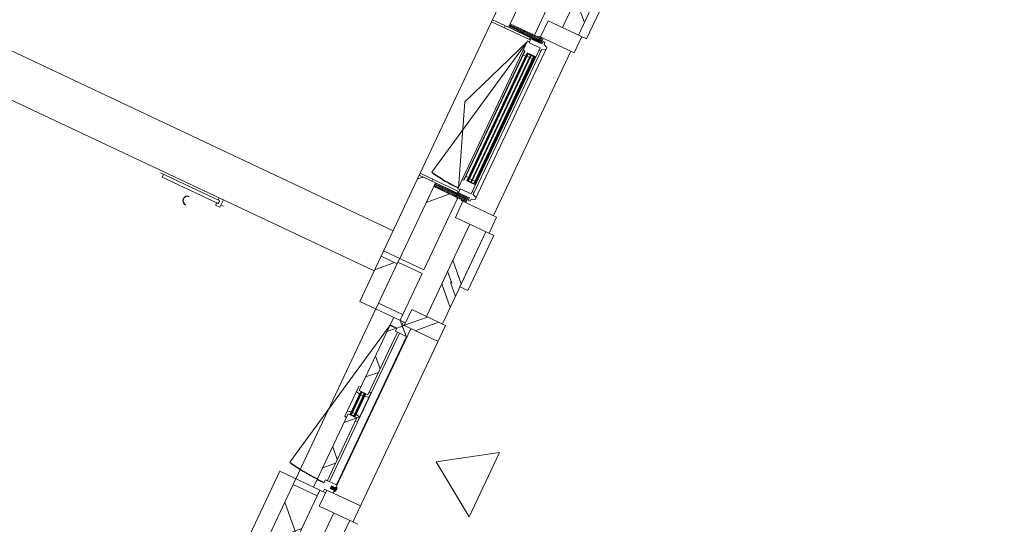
# Model space of a CAD drawing. Header units: metres. Extents: x 136266 to 136452, y 453403 to 453560.
# Tile 18 of 133: x 136334.01 to 136339.56, y 453494.99 to 453497.83. Entities that reach past the tile are written whole.
import ezdxf

# ---------------------------------------------------------------- set-up
doc = ezdxf.new("R2010")
doc.units = ezdxf.units.M
for name, color, linetype, lineweight in [('A-DETL-BEBOUWING', 253, 'Continuous', 9), ('A-DETL-GENF', 92, 'Continuous', 5), ('A-DETL-GENF-4', 252, 'Continuous', 9), ('A-FLOR', 192, 'Continuous', 5)]:
    doc.layers.add(name, color=color, linetype=linetype, lineweight=lineweight)
pattern_1 = [(45.00000000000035, (-4.292814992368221e-10, -2.517481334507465e-09), (-141.4213562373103, 141.4213562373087), []), (135.0000000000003, (-4.292814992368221e-10, -2.517481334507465e-09), (-141.4213562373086, -141.4213562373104), [])]
pattern_2 = [(45.00000000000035, (-4.292814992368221e-10, -2.502929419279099e-09), (-141.4213562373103, 141.4213562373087), []), (135.0000000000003, (-4.292814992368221e-10, -2.502929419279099e-09), (-141.4213562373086, -141.4213562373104), [])]
pattern_3 = [(44.99999999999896, (-2.204615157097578e-09, -1.753505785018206e-09), (-141.421356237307, 141.421356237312), [])]
pattern_4 = [(90, (0, 0), (-400, 2.449293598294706e-14), [])]

# ---------------------------------------------------------------- blocks, each defined once
blk = doc.blocks.new('859-DO-0010 29-09-2022')
at = {"layer": 'A-DETL-BEBOUWING'}
h = blk.add_hatch(dxfattribs=at)
h.set_pattern_fill('FP_100', color=256, angle=44.99999999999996, style=0, pattern_type=2)
h.set_pattern_definition([(44.99999999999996, (1199.999805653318, -7.958078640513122e-13), (-282.8427124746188, 282.8427124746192), [])])
h.paths.add_polyline_path([(57610.00000000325, 57129.99999999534), (57610.00000000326, 57601.7500058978), (57510.00000000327, 57601.7500058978), (57510.00000000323, 57129.99999999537)])
h.paths.add_polyline_path([(57610.00000000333, 58570.7500058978), (57610.00000000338, 59401.77384474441), (57510.00000000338, 59401.77384474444), (57510.00000000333, 58570.75000589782)])
h.paths.add_polyline_path([(57610.00000000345, 60370.77384474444), (57610.0000000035, 61201.77384474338), (57510.00000000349, 61201.7738447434), (57510.00000000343, 60370.77384474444), (57573.00000000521, 60370.77384474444)])
h.paths.add_polyline_path([(57510.00000000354, 62170.7738447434), (57610.00000000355, 62170.7738447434), (57610.00000000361, 63001.75000589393), (57510.00000000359, 63001.75000589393), (57510.00000000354, 62192.7738447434)])
h.paths.add_polyline_path([(57573.00000000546, 63970.75000589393), (57610.00000000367, 63970.75000589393), (57610.00000000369, 64329.99999999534), (57510.00000000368, 64329.99999999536), (57510.00000000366, 63970.75000589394)])
h = blk.add_hatch(dxfattribs=at)
h.set_pattern_fill('FP_1504', color=256, angle=44.99999999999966, style=0, pattern_type=2)
h.set_pattern_definition([(134.9999999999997, (57760.00045066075, 60730.00025249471), (-299.9546965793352, -299.9546965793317), []), (224.9999999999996, (57760.00045066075, 60730.00025249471), (299.9546965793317, -299.9546965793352), [])])
h.paths.add_polyline_path([(57760.00000000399, 57129.99999999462), (57760.00000000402, 57579.7500058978), (57610.00000000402, 57579.75000589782), (57610.00000000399, 57129.99999999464)])
h.paths.add_polyline_path([(57610.00000000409, 58592.7500058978), (57760.00000000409, 58592.7500058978), (57760.00000000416, 59379.77384474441), (57610.00000000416, 59379.77384474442), (57610.00000000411, 58869.75696925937)])
h.paths.add_polyline_path([(57760.00000000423, 60392.77384474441), (57760.0000000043, 61179.77384474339), (57610.00000000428, 61179.77384474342), (57610.00000000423, 60392.77384474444)])
h.paths.add_polyline_path([(57760.00000000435, 62192.77384474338), (57760.00000000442, 62979.75000589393), (57610.00000000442, 62979.75000589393), (57610.00000000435, 62192.7738447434)])
h.paths.add_polyline_path([(57760.0000000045, 63992.75000589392), (57760.00000000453, 64329.99999999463), (57610.00000000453, 64329.99999999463), (57610.0000000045, 63992.75000589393)])
h = blk.add_hatch(dxfattribs=at)
h.set_pattern_fill('FP_1499', color=256, angle=45.00000000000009, style=0, pattern_type=2)
h.set_pattern_definition([(135.0000000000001, (57985.00041422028, 60730.00025249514), (-282.8427124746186, -282.8427124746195), []), (135.0000000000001, (57985.0004142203, 61930.00005814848), (-282.8427124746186, -282.8427124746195), [])])
h.paths.add_polyline_path([(57984.9747007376, 57129.99999999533), (57985.00000000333, 57129.99999999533), (57984.9747007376, 57473.75000589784), (57885.00000000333, 57473.75000589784), (57885.00000000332, 57129.99999999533), (57935.00000000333, 57129.99999999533)])
h.paths.add_polyline_path([(57885.00000000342, 58698.75000589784), (57985.00000000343, 58698.75000589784), (57984.9747007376, 59273.76192532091), (57885.00000000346, 59273.76192532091), (57885.00000000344, 58869.75696925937)])
h.paths.add_polyline_path([(57935.00000000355, 60498.76192532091), (57985.00000000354, 60498.76192532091), (57984.9747007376, 61073.773844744), (57885.00000000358, 61073.773844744), (57885.00000000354, 60498.76192532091)])
h.paths.add_polyline_path([(57985.00000000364, 62298.773844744), (57984.9747007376, 62873.75000589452), (57885.00000000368, 62873.75000589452), (57885.00000000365, 62298.773844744), (57984.9747007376, 62298.773844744)])
h.paths.add_polyline_path([(57885.00000000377, 64098.75000589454), (57985.00000000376, 64098.75000589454), (57984.9747007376, 64329.9999999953), (57885.00000000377, 64329.99999999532), (57885.00000000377, 64265.77040051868)])
h = blk.add_hatch(dxfattribs=at)
h.set_pattern_fill('FP_1487', color=256, style=0, pattern_type=2)
h.set_pattern_definition(pattern_4)
h.paths.add_polyline_path([(57745.00000000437, 58558.25000589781), (57745.00000000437, 58570.7500058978), (57510.00000000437, 58570.75000589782), (57510.00000000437, 58558.25000589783), (57610.00000000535, 58558.25000589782)])
h = blk.add_hatch(dxfattribs=at)
h.set_pattern_fill('FP_1186', color=256, angle=180, style=0, pattern_type=2)
h.set_pattern_definition([(360, (57608.47600000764, 58543.98199229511), (0, -50.8), [50.8, 0, 0, 0]), (360, (57608.47600000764, 58549.06199229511), (0, -50.8), [50.8, 0, 0, 0]), (360, (57608.47600000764, 58554.1419922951), (0, -50.8), [50.8, 0, 0, 0]), (360, (57608.47600000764, 58559.2219922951), (0, -50.8), [50.8, 0, 0, 0]), (360, (57608.47600000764, 58564.30199229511), (0, -50.8), [50.8, 0, 0, 0]), (360, (57608.47600000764, 58569.38199229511), (0, -50.8), [50.8, 0, 0, 0]), (360, (57608.47600000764, 58574.4619922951), (0, -50.8), [50.8, 0, 0, 0]), (360, (57608.47600000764, 58579.5419922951), (0, -50.8), [50.8, 0, 0, 0]), (360, (57608.47600000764, 58584.62199229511), (0, -50.8), [50.8, 0, 0, 0]), (360, (57608.47600000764, 58589.70199229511), (0, -50.8), [50.8, 0, 0, 0])])
h.paths.add_polyline_path([(57800.91967225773, 58592.7500058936), (57610.00000000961, 58592.7500058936), (57610.00000000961, 58570.75000589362), (57813.00000000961, 58570.75000589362), (57813.00000000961, 58592.7500058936)])
h = blk.add_hatch(color=256, dxfattribs=at)
h.paths.add_polyline_path([(57815.500000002, 57690.75000589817), (57815.50000000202, 57704.75000589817), (57811.50000000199, 57704.75000589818), (57811.50000000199, 57690.75000589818)])
h.paths.add_polyline_path([(57769.50000000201, 57690.75000589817), (57769.50000000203, 57704.75000589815), (57765.50000000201, 57704.75000589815), (57765.50000000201, 57690.75000589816)])
h.paths.add_polyline_path([(57815.50000000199, 58467.75000589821), (57815.50000000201, 58481.75000589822), (57811.50000000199, 58481.75000589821), (57811.50000000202, 58467.75000589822)])
h.paths.add_polyline_path([(57769.50000000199, 58467.75000589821), (57769.50000000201, 58481.7500058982), (57765.50000000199, 58481.7500058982), (57765.50000000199, 58467.75000589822)])
for points in [[(57773.50000000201, 57690.75000589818), (57773.500000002, 58481.75000589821), (57769.50000000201, 58481.7500058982), (57769.50000000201, 57690.75000589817)], [(57792.50000000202, 57690.75000589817), (57792.500000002, 58481.7500058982), (57788.50000000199, 58481.75000589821), (57788.50000000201, 57690.75000589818)], [(57811.50000000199, 57690.75000589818), (57811.50000000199, 58481.75000589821), (57807.50000000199, 58481.7500058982), (57807.500000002, 57690.75000589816)], [(57738.99999999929, 56216.74999999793), (57738.99999999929, 56355.74999999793), (57734.99999999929, 56355.74999999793), (57734.99999999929, 56216.74999999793)], [(57757.99999999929, 56216.74999999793), (57757.99999999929, 56355.74999999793), (57753.99999999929, 56355.74999999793), (57753.99999999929, 56216.74999999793)], [(57842.99999999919, 55790.76564028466), (57842.9999999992, 55806.73435970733), (57807.9999999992, 55806.73435970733), (57807.99999999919, 55790.76564028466)], [(57839.99999999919, 55783.74999999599), (57839.9999999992, 55813.749999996), (57834.99999999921, 55813.749999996), (57834.9999999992, 55783.74999999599)]]:
    blk.add_hatch(color=256, dxfattribs=at).paths.add_polyline_path(points)
h = blk.add_hatch(dxfattribs=at)
h.set_pattern_fill('FP_1487', color=256, style=0, pattern_type=2)
h.set_pattern_definition(pattern_4)
h.paths.add_polyline_path([(57745.0000000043, 57601.75000589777), (57745.00000000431, 57614.25000589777), (57510.00000000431, 57614.2500058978), (57510.00000000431, 57601.75000589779), (57610.00000000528, 57601.75000589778)])
h = blk.add_hatch(dxfattribs=at)
h.set_pattern_fill('FP_1187', color=256, angle=180, style=0, pattern_type=2)
h.set_pattern_definition([(360, (57608.4760000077, 57628.51799229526), (0, 50.8), [50.8, 0, 0, 0]), (360, (57608.4760000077, 57623.43799229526), (0, 50.8), [50.8, 0, 0, 0]), (360, (57608.4760000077, 57618.35799229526), (0, 50.8), [50.8, 0, 0, 0]), (360, (57608.4760000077, 57613.27799229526), (0, 50.8), [50.8, 0, 0, 0]), (360, (57608.4760000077, 57608.19799229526), (0, 50.8), [50.8, 0, 0, 0]), (360, (57608.4760000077, 57603.11799229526), (0, 50.8), [50.8, 0, 0, 0]), (360, (57608.4760000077, 57598.03799229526), (0, 50.8), [50.8, 0, 0, 0]), (360, (57608.4760000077, 57592.95799229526), (0, 50.8), [50.8, 0, 0, 0]), (360, (57608.4760000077, 57587.87799229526), (0, 50.8), [50.8, 0, 0, 0]), (360, (57608.4760000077, 57582.79799229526), (0, 50.8), [50.8, 0, 0, 0])])
h.paths.add_polyline_path([(57813.00000000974, 57601.75000589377), (57610.00000000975, 57601.75000589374), (57610.00000000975, 57579.75000589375), (57813.00000000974, 57579.75000589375)])
h = blk.add_hatch(dxfattribs=at)
h.set_pattern_fill('FP_323', color=256, angle=44.99999999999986, style=0, pattern_type=2)
h.set_pattern_definition([(134.9999999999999, (57985.00041422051, 54429.99985860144), (-282.8427124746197, -282.8427124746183), []), (134.9999999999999, (57984.99970711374, 55630.00037136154), (-282.8427124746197, -282.8427124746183), [])])
h.paths.add_polyline_path([(57984.9747007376, 51729.99999999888), (57984.99999999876, 51729.99999999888), (57984.9747007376, 52073.74999999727), (57884.99999999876, 52073.74999999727), (57884.99999999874, 51729.99999999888), (57934.99999999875, 51729.99999999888)])
h.paths.add_polyline_path([(57934.99999999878, 53298.74999999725), (57984.99999999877, 53298.74999999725), (57984.9747007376, 53873.74999999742), (57884.99999999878, 53873.74999999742), (57884.99999999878, 53298.74999999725)])
h.paths.add_polyline_path([(57984.99999999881, 55098.7499999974), (57984.9747007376, 55346.44999999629), (57965.99999999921, 55346.44999999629), (57965.99999999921, 55556.44999999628), (57984.99999999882, 55556.44999999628), (57984.9747007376, 55673.7499999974), (57884.99999999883, 55673.7499999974), (57884.99999999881, 55098.7499999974), (57984.9747007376, 55098.7499999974)])
h.paths.add_polyline_path([(57984.9747007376, 56898.74999999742), (57984.99999999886, 56898.74999999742), (57984.9747007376, 57129.99999999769), (57884.99999999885, 57129.99999999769), (57884.99999999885, 56898.74999999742), (57934.99999999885, 56898.74999999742)])
h = blk.add_hatch(dxfattribs=at)
h.set_pattern_fill('FP_100', color=256, angle=44.99999999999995, style=0, pattern_type=2)
h.set_pattern_definition([(44.99999999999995, (1199.999805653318, -1.13686837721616e-12), (-282.8427124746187, 282.8427124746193), [])])
h.paths.add_polyline_path([(57609.99999999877, 56815.7499999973), (57609.99999999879, 57096.69556781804), (57509.99999999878, 57096.69556781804), (57509.99999999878, 56815.7499999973)])
h = blk.add_hatch(dxfattribs=at)
h.set_pattern_fill('FP_843', color=256, angle=44.99999999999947, style=0, pattern_type=2)
h.set_pattern_definition([(134.9999999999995, (57759.9997435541, 54418.39270078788), (-299.9546965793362, -299.9546965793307), []), (224.9999999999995, (57759.9997435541, 54418.39270078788), (299.9546965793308, -299.9546965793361), [])])
h.paths.add_polyline_path([(57609.9999999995, 51729.99999999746), (57759.99999999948, 51729.99999999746), (57759.9999999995, 52179.74999999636), (57609.99999999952, 52179.74999999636), (57609.99999999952, 52124.74018018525)])
h.paths.add_polyline_path([(57759.99999999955, 53192.74999999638), (57759.99999999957, 53979.74999999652), (57609.99999999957, 53979.74999999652), (57609.99999999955, 53192.74999999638)])
h.paths.add_polyline_path([(57759.99999999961, 54992.74999999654), (57759.99999999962, 55721.74999999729), (57609.99999999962, 55721.74999999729), (57609.9999999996, 54992.74999999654)])
h.paths.add_polyline_path([(57609.99999999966, 56850.74999999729), (57759.99999999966, 56850.74999999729), (57759.99999999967, 57106.7849177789), (57609.99999999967, 57106.7849177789), (57609.99999999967, 57071.08582550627)])
h = blk.add_hatch(dxfattribs=at)
h.set_pattern_fill('FP_1329', color=256, angle=-90.00000000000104, style=0, pattern_type=2)
h.set_pattern_definition(pattern_3)
h.paths.add_polyline_path([(57759.99999999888, 56815.74999999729), (57759.99999999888, 56850.74999999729), (57609.99999999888, 56850.7499999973), (57609.99999999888, 56815.74999999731)])
h = blk.add_hatch(dxfattribs=at)
h.set_pattern_fill('FP_957', color=256, style=0, pattern_type=2)
h.set_pattern_definition([(45, (-1.236912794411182e-09, -2.641172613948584e-09), (-282.842712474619, 282.842712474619), []), (45, (1199.999999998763, -2.641172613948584e-09), (-282.842712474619, 282.842712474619), [])])
h.paths.add_polyline_path([(58004.99999999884, 56798.74999999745), (58004.99999999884, 56898.74999999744), (57794.99999999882, 56898.74999999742), (57794.99999999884, 56798.74999999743), (57984.9747007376, 56798.74999999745)])
h = blk.add_hatch(dxfattribs=at)
h.set_pattern_fill('FP_952', color=256, angle=-89.99999999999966, style=0, pattern_type=2)
h.set_pattern_definition(pattern_1)
h.paths.add_polyline_path([(57762.99999999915, 56748.74999999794), (57834.99999999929, 56748.74999999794), (57834.99999999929, 56798.74999999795), (57780.99999999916, 56798.74999999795), (57780.99999999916, 56815.74999999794), (57720.99999999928, 56815.74999999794), (57720.99999999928, 56768.74999999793), (57762.99999999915, 56768.74999999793)])
h = blk.add_hatch(dxfattribs=at)
h.set_pattern_fill('FP_953', color=256, angle=-89.99999999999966, style=0, pattern_type=2)
h.set_pattern_definition(pattern_2)
h.paths.add_polyline_path([(57762.99999999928, 55806.74999999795), (57762.99999999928, 55823.74999999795), (57774.99999999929, 55823.74999999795), (57774.99999999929, 56213.74999999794), (57720.9999999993, 56213.74999999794), (57720.99999999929, 55806.74999999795)])
h.paths.add_polyline_path([(57774.99999999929, 56358.74999999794), (57774.99999999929, 56748.74999999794), (57762.99999999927, 56748.74999999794), (57762.99999999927, 56765.74999999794), (57720.99999999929, 56765.74999999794), (57720.99999999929, 56358.74999999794)])
h = blk.add_hatch(dxfattribs=at)
h.set_pattern_fill('FP_953', color=256, angle=-89.99999999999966, style=0, pattern_type=2)
h.set_pattern_definition(pattern_2)
h.paths.add_polyline_path([(57720.99999999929, 56190.27022418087), (57720.99999999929, 56213.74999999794), (57730.99999999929, 56213.74999999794), (57730.99999999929, 56230.74999999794), (57708.99999999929, 56224.85511776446), (57708.99999999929, 56193.48561449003)])
h.paths.add_polyline_path([(57774.99999999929, 56194.74999999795), (57786.99999999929, 56197.96539030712), (57786.99999999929, 56224.05127018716), (57761.99999999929, 56230.74999999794), (57761.99999999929, 56213.74999999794), (57774.99999999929, 56213.74999999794)])
h.paths.add_polyline_path([(57730.99999999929, 56341.74999999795), (57730.99999999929, 56358.74999999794), (57720.99999999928, 56358.74999999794), (57720.99999999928, 56382.22977581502), (57708.99999999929, 56379.01438550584), (57708.99999999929, 56347.64488223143)])
h.paths.add_polyline_path([(57761.99999999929, 56341.74999999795), (57786.99999999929, 56348.44872980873), (57786.99999999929, 56374.53460968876), (57774.99999999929, 56377.74999999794), (57774.99999999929, 56358.74999999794), (57761.99999999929, 56358.74999999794)])
h = blk.add_hatch(color=256, dxfattribs=at)
h.paths.add_polyline_path([(57734.99999999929, 56216.74999999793), (57734.99999999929, 56230.74999999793), (57730.9999999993, 56230.74999999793), (57730.9999999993, 56216.74999999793)])
h.paths.add_polyline_path([(57761.99999999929, 56216.74999999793), (57761.99999999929, 56230.74999999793), (57757.99999999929, 56230.74999999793), (57757.99999999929, 56216.74999999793)])
h.paths.add_polyline_path([(57730.9999999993, 56341.74999999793), (57734.99999999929, 56341.74999999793), (57734.99999999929, 56355.74999999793), (57730.9999999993, 56355.74999999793)])
h.paths.add_polyline_path([(57761.99999999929, 56341.74999999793), (57761.99999999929, 56355.74999999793), (57757.99999999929, 56355.74999999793), (57757.99999999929, 56341.74999999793)])
h = blk.add_hatch(dxfattribs=at)
h.set_pattern_fill('FP_952', color=256, angle=-89.99999999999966, style=0, pattern_type=2)
h.set_pattern_definition(pattern_1)
h.paths.add_polyline_path([(57780.99999999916, 55756.74999999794), (57780.99999999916, 55773.74999999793), (57834.99999999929, 55773.74999999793), (57834.99999999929, 55823.74999999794), (57762.99999999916, 55823.74999999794), (57762.99999999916, 55803.74999999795), (57720.99999999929, 55803.74999999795), (57720.99999999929, 55756.74999999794)])
h = blk.add_hatch(dxfattribs=at)
h.set_pattern_fill('FP_100', color=256, angle=44.99999999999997, style=0, pattern_type=2)
h.set_pattern_definition([(44.99999999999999, (1199.999805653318, -4.547473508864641e-13), (-282.8427124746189, 282.8427124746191), [])])
h.paths.add_polyline_path([(57573.00000000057, 54970.74999999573), (57610.00000000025, 54970.74999999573), (57610.00000000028, 55756.74999999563), (57510.00000000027, 55756.74999999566), (57510.00000000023, 54970.74999999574)])
h = blk.add_hatch(dxfattribs=at)
h.set_pattern_fill('FP_1329', color=256, angle=-90.00000000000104, style=0, pattern_type=2)
h.set_pattern_definition(pattern_3)
h.paths.add_polyline_path([(57759.99999999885, 55721.74999999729), (57759.99999999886, 55756.7499999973), (57609.99999999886, 55756.7499999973), (57609.99999999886, 55721.74999999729)])
for centre, radius, start in [((57739.50000000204, 58541.75000589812), 911.0000000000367, 258.9999999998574), ((56387.99999998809, 56914.08749338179), 25.00000000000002, 90), ((57720.99999999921, 56763.74999999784), 954.9999999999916, 258.9999999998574)]:
    blk.add_arc(centre, radius, start, 270)
for p, q in [((57510.00000000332, 59401.77384474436), (57510.00000000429, 58558.25000589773)), ((57610.00000000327, 58592.75000589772), (57610.00000000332, 59379.77384474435)), ((57760.00000000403, 58592.75000589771), (57760.00000000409, 59379.77384474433)), ((58035.00000000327, 58698.75000589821), (58035.0000000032, 59373.75000589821)), ((57885.0000000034, 59273.76192532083), (57885.00000000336, 58698.75000589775)), ((57985.00000000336, 58698.75000589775), (57985.0000000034, 59273.76192532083)), ((57795.00000000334, 58698.75000589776), (57795.00000000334, 58598.75000589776)), ((58034.98843431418, 58698.75000589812), (57795.00000000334, 58698.75000589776)), ((58005.00000000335, 58598.75000589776), (58005.00000000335, 58698.75000589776)), ((57510.00000000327, 58570.75000589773), (57610.00000000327, 58570.75000589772)), ((57745.00000000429, 58558.25000589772), (57745.00000000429, 58570.75000589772)), ((57784.99999999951, 58592.75000589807), (57784.99999999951, 58598.75000589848)), ((57784.99999999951, 58598.75000589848), (58005.00000000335, 58598.75000589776)), ((57784.99999999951, 58565.75000589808), (57784.99999999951, 58570.75000589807)), ((57831.50000000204, 58580.75000589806), (57819.50000000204, 58580.75000589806)), ((57819.50000000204, 58580.75000589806), (57819.50000000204, 58565.75000589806)), ((57831.50000000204, 58568.75000589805), (57831.50000000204, 58580.75000589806)), ((57853.50000000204, 58560.75000589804), (57831.50000000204, 58568.75000589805)), ((57984.99999999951, 58598.75000589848), (57984.99999999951, 57573.75000589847)), ((57510.00000000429, 58558.25000589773), (57745.00000000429, 58558.25000589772)), ((57739.50000000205, 58541.75000589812), (57565.67300521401, 57647.48764177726)), ((57565.67300521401, 58086.2500058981), (57739.50000000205, 58541.75000589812)), ((57751.50000000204, 58546.75000589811), (57739.50000000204, 58546.75000589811)), ((57739.50000000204, 58546.75000589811), (57739.50000000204, 57625.7500058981)), ((57751.50000000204, 58565.75000589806), (57751.50000000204, 58541.75000589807)), ((57819.50000000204, 58565.75000589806), (57751.50000000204, 58565.75000589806)), ((57819.50000000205, 58541.75000589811), (57751.50000000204, 58541.75000589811)), ((57819.50000000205, 57630.75000589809), (57819.50000000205, 58541.75000589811)), ((57819.50000000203, 58526.75000589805), (57831.50000000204, 58526.75000589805)), ((57831.50000000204, 58538.75000589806), (57853.50000000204, 58546.75000589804)), ((57831.50000000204, 57633.75000589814), (57831.50000000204, 58538.75000589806)), ((57853.50000000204, 57611.75000589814), (57853.50000000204, 58560.75000589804)), ((57747.6676792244, 58486.75000589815), (57739.50000000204, 58492.47898317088)), ((57747.6676792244, 58486.75000589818), (57750.30000000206, 58486.75000589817)), ((57747.6676792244, 58486.75000589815), (57747.66767922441, 57685.75000589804)), ((57750.30000000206, 58486.75000589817), (57750.30000000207, 57685.75000589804)), ((57750.30000000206, 58464.75000589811), (57765.50000000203, 58464.75000589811)), ((57765.50000000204, 57687.75000589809), (57765.50000000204, 58484.7500058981)), ((57815.50000000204, 58484.75000589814), (57765.50000000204, 58484.75000589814)), ((57765.50000000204, 58484.75000589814), (57815.50000000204, 58481.75000589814)), ((57815.50000000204, 58484.75000589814), (57765.50000000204, 58481.75000589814)), ((57765.50000000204, 58481.75000589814), (57815.50000000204, 58481.75000589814)), ((57765.50000000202, 58467.75000589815), (57769.50000000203, 58467.75000589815)), ((57769.50000000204, 58481.75000589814), (57769.50000000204, 57690.7500058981)), ((57773.50000000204, 57690.75000589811), (57773.50000000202, 58481.75000589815)), ((57773.50000000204, 58467.75000589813), (57788.50000000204, 58467.75000589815)), ((57788.50000000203, 58481.75000589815), (57788.50000000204, 57690.75000589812)), ((57792.50000000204, 57690.7500058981), (57792.50000000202, 58481.75000589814)), ((57792.50000000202, 58467.75000589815), (57807.50000000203, 58467.75000589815)), ((57807.50000000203, 58481.75000589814), (57807.50000000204, 57690.7500058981)), ((57811.50000000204, 57690.75000589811), (57811.50000000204, 58481.75000589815)), ((57811.50000000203, 58467.75000589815), (57815.50000000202, 58467.75000589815)), ((57815.50000000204, 58484.75000589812), (57815.50000000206, 57687.75000589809)), ((57815.50000000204, 58464.75000589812), (57819.50000000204, 58464.75000589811)), ((57739.50000000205, 57630.75000589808), (57565.67300521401, 58086.2500058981)), ((57747.66767922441, 57685.75000589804), (57739.50000000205, 57680.02102862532)), ((57750.30000000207, 57685.75000589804), (57747.66767922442, 57685.75000589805)), ((57765.50000000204, 57707.75000589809), (57750.30000000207, 57707.75000589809)), ((57769.50000000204, 57704.7500058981), (57765.50000000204, 57704.7500058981)), ((57765.50000000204, 57690.7500058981), (57815.50000000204, 57690.7500058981)), ((57765.50000000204, 57690.7500058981), (57815.50000000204, 57687.75000589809)), ((57815.50000000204, 57690.7500058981), (57765.50000000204, 57687.75000589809)), ((57815.50000000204, 57687.75000589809), (57765.50000000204, 57687.75000589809)), ((57788.50000000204, 57704.75000589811), (57773.50000000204, 57704.7500058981)), ((57807.50000000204, 57704.7500058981), (57792.50000000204, 57704.7500058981)), ((57815.50000000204, 57704.7500058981), (57811.50000000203, 57704.75000589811)), ((57819.50000000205, 57707.75000589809), (57815.50000000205, 57707.75000589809)), ((57739.50000000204, 57625.7500058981), (57751.50000000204, 57625.75000589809)), ((57819.50000000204, 57630.75000589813), (57751.50000000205, 57630.75000589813)), ((57751.50000000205, 57630.75000589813), (57751.50000000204, 57606.75000589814)), ((57831.50000000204, 57645.75000589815), (57819.50000000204, 57645.75000589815)), ((57853.50000000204, 57625.75000589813), (57831.50000000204, 57633.75000589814)), ((57510.00000000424, 57614.25000589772), (57509.9999999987, 56815.74999999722)), ((57745.00000000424, 57614.25000589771), (57510.00000000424, 57614.25000589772)), ((57510.00000000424, 57601.75000589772), (57610.00000000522, 57601.75000589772)), ((57610.00000000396, 57579.75000589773), (57610.00000000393, 57129.99999999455)), ((57745.00000000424, 57601.75000589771), (57745.00000000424, 57614.25000589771)), ((57751.50000000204, 57606.75000589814), (57819.50000000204, 57606.75000589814)), ((57760.00000000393, 57129.99999999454), (57760.00000000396, 57579.75000589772)), ((57784.99999999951, 57601.75000589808), (57784.99999999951, 57606.75000589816)), ((57784.99999999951, 57573.75000589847), (57784.99999999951, 57579.75000589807)), ((58005.00000000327, 57573.75000589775), (57784.99999999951, 57573.75000589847)), ((57795.00000000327, 57573.75000589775), (57795.00000000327, 57473.75000589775)), ((57819.50000000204, 57606.75000589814), (57819.50000000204, 57591.75000589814)), ((57819.50000000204, 57591.75000589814), (57831.50000000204, 57591.75000589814)), ((57831.50000000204, 57603.75000589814), (57853.50000000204, 57611.75000589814)), ((57831.50000000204, 57591.75000589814), (57831.50000000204, 57603.75000589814)), ((58005.00000000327, 57473.75000589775), (58005.00000000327, 57573.75000589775)), ((57795.00000000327, 57473.75000589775), (58035.00000000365, 57473.75000589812)), ((57885.00000000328, 57473.75000589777), (57884.99999999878, 56898.74999999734)), ((57984.99999999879, 56898.74999999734), (57985.00000000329, 57473.75000589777)), ((57985.05166499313, 57473.75000589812), (57985.05166499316, 57129.95000589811)), ((58035.01156569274, 57129.95000589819), (58035.01156569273, 57473.7500058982)), ((57509.99999999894, 57254.99999999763), (50535.2115141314, 57254.99999999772)), ((57510.00000000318, 57129.99999999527), (57760.00000000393, 57129.99999999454)), ((58035.00000000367, 57129.95000589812), (57985.05166499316, 57129.95000589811)), ((57609.99999999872, 57096.69556781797), (57509.99999999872, 57096.69556781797)), ((57759.99999999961, 57106.78491777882), (57609.9999999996, 57106.78491777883)), ((57609.99999999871, 56815.74999999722), (57609.9999999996, 57106.78491777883)), ((57759.99999999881, 56815.74999999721), (57759.99999999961, 57106.78491777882)), ((50535.2115141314, 57004.99999999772), (57509.99999999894, 57004.99999999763)), ((56552.99999998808, 56992.08749338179), (56184.9999999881, 56992.08749338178)), ((56202.99999998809, 56992.08749338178), (56202.99999998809, 56974.08749338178)), ((56202.99999998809, 56974.08749338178), (56552.99999998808, 56974.08749338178)), ((56542.99999999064, 57006.0874933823), (56542.99999999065, 56992.0874933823)), ((56569.99999999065, 57006.0874933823), (56542.99999999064, 57006.0874933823)), ((56542.99999999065, 56974.0874933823), (56542.99999999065, 56960.0874933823)), ((56542.99999999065, 56960.0874933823), (56569.99999999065, 56960.0874933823)), ((56552.99999999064, 56992.0874933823), (56552.99999999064, 56974.08749338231)), ((56569.99999999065, 56960.0874933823), (56569.99999999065, 57006.0874933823)), ((56585.99999999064, 56974.08749338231), (56569.99999999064, 56974.08749338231)), ((57759.99999999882, 56850.74999999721), (57609.99999999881, 56850.74999999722)), ((57794.99999999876, 56898.74999999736), (57794.99999999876, 56798.74999999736)), ((58004.99999999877, 56898.74999999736), (57794.99999999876, 56898.74999999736)), ((58004.99999999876, 55673.74999999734), (58004.99999999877, 56898.74999999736)), ((57509.9999999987, 56815.74999999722), (57794.99999999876, 56815.74999999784)), ((57720.99999999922, 56815.74999999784), (57720.99999999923, 56358.74999999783)), ((57780.99999999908, 56798.74999999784), (57780.99999999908, 56815.74999999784)), ((58004.99999999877, 56798.74999999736), (57780.99999999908, 56798.74999999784)), ((57834.99999999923, 55773.74999999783), (57834.99999999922, 56798.74999999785)), ((57720.99999999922, 56763.74999999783), (57538.77740941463, 55826.29603980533)), ((57720.99999999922, 56768.74999999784), (57762.99999999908, 56768.74999999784)), ((57762.99999999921, 56765.74999999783), (57720.99999999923, 56765.74999999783)), ((57762.99999999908, 56768.74999999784), (57762.99999999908, 56748.74999999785)), ((57762.99999999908, 56748.74999999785), (57834.99999999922, 56748.74999999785)), ((57774.99999999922, 56358.74999999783), (57774.99999999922, 56748.74999999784)), ((57788.36500725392, 56748.74999999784), (57788.36500725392, 55823.74999999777)), ((57832.58622436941, 55823.74999999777), (57832.5862243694, 56748.74999999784)), ((57720.99999999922, 56382.22977581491), (57708.99999999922, 56379.01438550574)), ((57708.99999999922, 56379.01438550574), (57708.99999999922, 56193.48561448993)), ((57708.99999999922, 56347.64488223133), (57730.99999999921, 56341.74999999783)), ((57720.99999999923, 56358.74999999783), (57774.99999999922, 56358.74999999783)), ((57730.99999999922, 56213.74999999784), (57730.99999999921, 56358.74999999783)), ((57761.99999999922, 56358.74999999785), (57730.99999999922, 56355.74999999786)), ((57730.99999999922, 56358.74999999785), (57761.99999999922, 56355.74999999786)), ((57761.99999999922, 56355.74999999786), (57730.99999999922, 56355.74999999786)), ((57734.99999999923, 56355.74999999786), (57734.99999999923, 56216.74999999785)), ((57738.99999999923, 56216.74999999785), (57738.99999999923, 56355.74999999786)), ((57753.99999999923, 56355.74999999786), (57753.99999999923, 56216.74999999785)), ((57757.99999999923, 56216.74999999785), (57757.99999999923, 56355.74999999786)), ((57761.99999999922, 56358.74999999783), (57761.99999999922, 56213.74999999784)), ((57761.99999999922, 56341.74999999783), (57786.99999999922, 56348.44872980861)), ((57786.99999999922, 56374.53460968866), (57774.99999999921, 56377.74999999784)), ((57786.99999999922, 56197.96539030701), (57786.99999999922, 56374.53460968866)), ((57730.99999999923, 56341.74999999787), (57734.99999999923, 56341.74999999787)), ((57738.99999999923, 56341.74999999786), (57753.99999999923, 56341.74999999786)), ((57757.99999999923, 56341.74999999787), (57761.99999999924, 56341.74999999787)), ((57730.99999999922, 56230.74999999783), (57708.99999999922, 56224.85511776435)), ((57708.99999999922, 56193.48561448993), (57720.99999999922, 56190.27022418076)), ((57720.99999999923, 56213.74999999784), (57720.99999999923, 55756.74999999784)), ((57774.99999999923, 56213.74999999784), (57720.99999999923, 56213.74999999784)), ((57734.99999999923, 56230.74999999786), (57730.99999999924, 56230.74999999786)), ((57761.99999999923, 56216.74999999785), (57730.99999999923, 56216.74999999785)), ((57761.99999999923, 56216.74999999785), (57730.99999999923, 56213.74999999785)), ((57730.99999999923, 56216.74999999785), (57761.99999999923, 56213.74999999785)), ((57753.99999999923, 56230.74999999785), (57738.99999999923, 56230.74999999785)), ((57761.99999999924, 56230.74999999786), (57757.99999999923, 56230.74999999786)), ((57786.99999999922, 56224.05127018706), (57761.99999999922, 56230.74999999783)), ((57774.99999999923, 55823.74999999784), (57774.99999999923, 56213.74999999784)), ((57774.99999999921, 56194.74999999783), (57786.99999999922, 56197.96539030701)), ((57720.99999999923, 55806.74999999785), (57762.99999999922, 55806.74999999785)), ((57762.99999999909, 55803.74999999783), (57720.99999999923, 55803.74999999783)), ((57762.99999999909, 55823.74999999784), (57762.99999999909, 55803.74999999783)), ((57834.99999999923, 55823.74999999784), (57762.99999999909, 55823.74999999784)), ((57842.9999999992, 55806.749999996), (57807.99999999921, 55806.74999999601)), ((57842.99999999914, 55806.73435970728), (57807.99999999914, 55806.73435970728)), ((57807.99999999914, 55806.73435970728), (57807.99999999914, 55790.76564028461)), ((57807.99999999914, 55790.76564028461), (57842.99999999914, 55790.76564028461)), ((57807.9999999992, 55790.74999999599), (57842.99999999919, 55790.74999999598)), ((57839.99999999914, 55813.74999999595), (57834.99999999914, 55813.74999999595)), ((57839.99999999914, 55783.74999999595), (57839.99999999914, 55813.74999999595)), ((57842.99999999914, 55790.76564028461), (57842.99999999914, 55806.73435970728)), ((57794.99999999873, 55756.74999999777), (57510.0000000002, 55756.74999999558)), ((57510.0000000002, 55756.74999999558), (57510.00000000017, 54970.74999999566)), ((57610.00000000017, 54992.74999999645), (57610.00000000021, 55756.74999999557)), ((57759.99999999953, 54992.74999999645), (57759.9999999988, 55756.74999999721)), ((57780.99999999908, 55756.74999999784), (57780.99999999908, 55773.74999999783)), ((57780.99999999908, 55773.74999999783), (58004.99999999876, 55773.74999999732)), ((57794.99999999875, 55773.74999999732), (57794.99999999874, 55673.74999999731)), ((57834.99999999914, 55783.74999999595), (57839.99999999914, 55783.74999999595)), ((57759.99999999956, 55721.74999999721), (57609.99999999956, 55721.74999999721)), ((57794.99999999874, 55673.74999999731), (58034.99999999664, 55673.74999999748)), ((57884.99999999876, 55673.74999999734), (57884.99999999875, 55098.74999999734)), ((57984.99999999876, 55556.44999999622), (57984.99999999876, 55673.74999999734)), ((57985.05166498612, 55556.44999999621), (57985.05166498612, 55673.74999999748))]:
    blk.add_line(p, q, dxfattribs=at)
at = {"layer": 'A-DETL-GENF'}
for p, q in [((58584.99999999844, 56379.99999999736), (58284.99999999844, 56179.99999999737)), ((58584.99999999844, 55979.99999999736), (58584.99999999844, 56379.99999999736)), ((58284.99999999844, 56179.99999999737), (58584.99999999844, 55979.99999999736))]:
    blk.add_line(p, q, dxfattribs=at)
at = {"layer": 'A-DETL-GENF-4'}
for p, q in [((57610.00000000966, 58592.75000589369), (57813.00000000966, 58592.75000589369)), ((57610.00000000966, 58570.75000589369), (57610.00000000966, 58592.75000589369)), ((57813.00000000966, 58570.75000589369), (57610.00000000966, 58570.75000589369)), ((57813.00000000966, 58592.75000589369), (57813.00000000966, 58570.75000589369)), ((57813.0000000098, 57601.75000589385), (57610.0000000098, 57601.75000589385)), ((57610.0000000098, 57601.75000589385), (57610.0000000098, 57579.75000589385)), ((57610.0000000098, 57579.75000589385), (57813.0000000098, 57579.75000589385)), ((57813.0000000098, 57579.75000589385), (57813.0000000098, 57601.75000589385))]:
    blk.add_line(p, q, dxfattribs=at)
at = {"layer": 'A-FLOR'}
for p, q in [((57509.99999999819, 57614.25000589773), (57509.99999999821, 58558.25000589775)), ((57610.00039998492, 57106.78491777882), (57610.00039998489, 57130.00000001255)), ((57609.99999999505, 55756.74999999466), (57609.99999999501, 56815.74999999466))]:
    blk.add_line(p, q, dxfattribs=at)

msp = doc.modelspace()

# ---------------------------------------------------------------- block references
at = {"xscale": 0.001, "yscale": 0.001, "zscale": 0.001, "rotation": 334.7650131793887}
msp.add_blockref('859-DO-0010 29-09-2022', (136259.6791283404, 453469.3710543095), dxfattribs=at)

doc.saveas('drawing.dxf')
